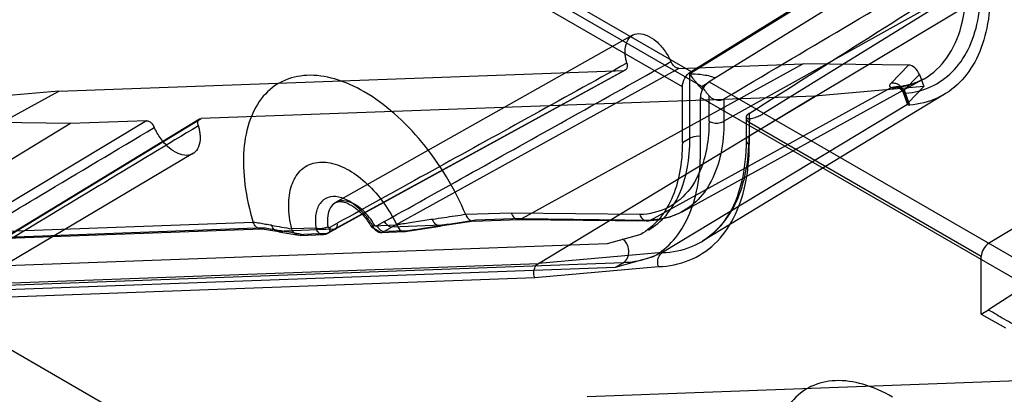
# Model space of a CAD drawing. Header units: millimetres. Extents: x 42 to 325, y 161 to 350.
# Tile 6 of 25: x 144 to 190, y 221 to 239. Entities that reach past the tile are written whole.
import ezdxf

# ---------------------------------------------------------------- set-up
doc = ezdxf.new("R2010")
doc.units = ezdxf.units.MM
doc.header["$LTSCALE"] = 33.284514
doc.layers.get('0').update_dxf_attribs({"linetype": 'CONTINUOUS'})

msp = doc.modelspace()

# ---------------------------------------------------------------- linework, layer by layer
at = {"color": 7}
for p, q in [((201.683, 252.501), (175.696, 236.45)), ((175.752, 236.566), (201.682, 252.582)), ((202.53, 252.092), (176.6, 236.076)), ((151.787, 250.402), (175.752, 236.566)), ((175.342, 235.84), (151.377, 249.676)), ((176.26, 235.854), (154.596, 248.362)), ((192.208, 242.66), (179.15, 234.594)), ((188.636, 240.553), (177.292, 234.228)), ((178.471, 233.547), (189.767, 240.301)), ((173.012, 238.258), (159.1, 230.424)), ((146.13, 235.644), (172.614, 236.614)), ((159.038, 229.177), (172.614, 236.614)), ((159.102, 229.194), (172.679, 236.631)), ((175.175, 236.708), (161.732, 229.276)), ((180.995, 236.921), (167.836, 229.679)), ((175.175, 236.708), (180.995, 236.921)), ((185.943, 236.86), (180.995, 236.921)), ((185.118, 236.007), (185.943, 236.86)), ((175.337, 230), (186.622, 236.198)), ((175.696, 233.442), (175.696, 236.45)), ((185.707, 235.651), (186.447, 236.416)), ((186.447, 236.416), (186.652, 235.852)), ((202.86, 236.51), (189.688, 228.51)), ((173.853, 229.605), (185.13, 235.811)), ((175.342, 233.238), (175.342, 235.84)), ((176.26, 235.854), (176.6, 236.076)), ((176.6, 236.076), (200.5, 222.278)), ((186.652, 235.852), (181.547, 235.406)), ((186.652, 235.852), (185.913, 235.087)), ((132.97, 228.402), (146.13, 235.644)), ((146.13, 235.644), (141.464, 235.231)), ((181.547, 235.406), (152.802, 234.353)), ((168.601, 227.576), (181.547, 235.406)), ((200.091, 221.552), (176.191, 235.35)), ((176.191, 232.748), (176.191, 235.35)), ((187.647, 235.509), (176.294, 228.627)), ((176.591, 234.232), (176.591, 235.427)), ((177.292, 235.279), (177.292, 234.228)), ((185.679, 235.581), (185.882, 235.022)), ((185.913, 235.087), (185.707, 235.651)), ((185.998, 234.991), (185.795, 235.546)), ((185.881, 235.023), (174.407, 228.083)), ((152.732, 234.333), (139.508, 226.297)), ((139.578, 226.317), (152.802, 234.353)), ((178.331, 234.382), (178.331, 233.347)), ((178.471, 234.598), (178.477, 233.143)), ((146.681, 234.129), (133.709, 226.283)), ((150.241, 234.259), (136.885, 226.219)), ((146.681, 234.129), (141.499, 234.198)), ((150.241, 234.259), (146.681, 234.129)), ((189.344, 227.906), (178.477, 234.18)), ((202.86, 233.982), (189.678, 225.399)), ((175.342, 233.238), (175.696, 233.442)), ((152.414, 232.715), (138.674, 224.585)), ((167.328, 229.935), (165.198, 229.862)), ((167.836, 229.679), (165.674, 229.6)), ((173.345, 229.861), (167.328, 229.935)), ((167.836, 229.679), (173.853, 229.605)), ((155.242, 229.497), (132.452, 228.658)), ((155.796, 229.238), (132.97, 228.402)), ((158.179, 229.226), (157.045, 229.194)), ((158.821, 229.253), (159.178, 229.457)), ((160.781, 229.286), (161.235, 229.029)), ((161.971, 229.374), (160.844, 229.323)), ((161.393, 229.541), (161.037, 229.335)), ((161.732, 229.276), (161.381, 229.072)), ((164.069, 229.361), (161.732, 229.276)), ((162.352, 229.071), (164.001, 229.327)), ((165.575, 229.563), (164, 229.327)), ((165.547, 229.561), (167.695, 229.639)), ((167.68, 229.639), (173.697, 229.565)), ((132.829, 228.362), (155.64, 229.198)), ((156.444, 229.056), (155.567, 229.203)), ((156.441, 229.057), (157.371, 228.895)), ((159.038, 229.177), (156.689, 229.091)), ((157.445, 228.89), (158.535, 228.93)), ((158.682, 228.973), (157.607, 228.934)), ((158.682, 228.973), (159.038, 229.177)), ((159.104, 229.195), (158.748, 228.991)), ((161.232, 229.028), (162.322, 229.068)), ((162.455, 229.111), (161.381, 229.072)), ((173.395, 228.935), (171.816, 228.497)), ((171.816, 228.497), (125.252, 226.792)), ((174.407, 228.083), (168.601, 227.576)), ((172.214, 227.402), (173.995, 227.896)), ((189.344, 225.209), (189.344, 227.906)), ((125.65, 225.696), (172.214, 227.402)), ((172.568, 227.606), (126.004, 225.901)), ((143.515, 226.657), (168.601, 227.576)), ((168.425, 226.919), (174.231, 227.427)), ((172.214, 227.402), (172.568, 227.606)), ((143.374, 225.997), (168.425, 226.919)), ((189.344, 225.209), (189.678, 225.399)), ((189.344, 225.209), (190.473, 224.557)), ((153.617, 217.905), (142.69, 224.213)), ((170.879, 221.355), (197.363, 222.325))]:
    msp.add_line(p, q, dxfattribs=at)
for points in [[(185.401, 235.841), (185.38, 235.84), (185.413, 235.834)], [(185.449, 235.823), (185.564, 235.752), (185.679, 235.581)], [(158.535, 228.93), (158.644, 228.947), (158.747, 228.991)]]:
    msp.add_lwpolyline(points, dxfattribs=at)
for centre, radius, start, end in [((178.831, 234.384), 0.5, 173.6988, 180.4039), ((225.136, 623.025), 399.669, 260.05366, 260.19069), ((264.07, -427.463), 664.39, 98.516824, 98.654069), ((226.699, 628.337), 405.335, 260.05447, 260.18567)]:
    msp.add_arc(centre, radius, start, end, dxfattribs=at)
for centre, major_axis, ratio, start_param, end_param in [((211.659, 258.156), (123.646, 73.859), 0.01461, -1.861164, -1.766808), ((211.659, 258.156), (119.403, 76.31), 0.014575, -1.861752, -1.764487), ((186.095, 236.403), (-0.284, 0.42), 0.633888, -1.947552, -0.414641), ((177.534, 237.078), (-1.499, 2.6), 0.577357, -4.57072, -4.387071), ((186.346, 235.208), (0.464, 0.187), 0.222264, 2.678337, 3.117314), ((189.7, 228.109), (0.253, 0.431), 0.582368, 0.824732, 2.360622)]:
    msp.add_ellipse(centre, major_axis=major_axis, ratio=ratio, start_param=start_param, end_param=end_param, dxfattribs=at)
for points, knots in [([(185.273, 235.802), (185.756, 235.842), (186.725, 236.118), (187.857, 237.193), (188.515, 238.747), (188.636, 239.924), (188.636, 240.553)], [0, 0, 0, 0, 0.226734, 0.453099, 0.706157, 1, 1, 1, 1]), ([(185.795, 235.546), (186.206, 235.58), (187.017, 235.777), (188.055, 236.508), (188.806, 237.605), (189.25, 238.992), (189.337, 240.011), (189.337, 240.549)], [0, 0, 0, 0, 0.182793, 0.361114, 0.550228, 0.76143, 1, 1, 1, 1]), ([(189.767, 240.301), (189.767, 239.729), (189.675, 238.646), (189.202, 237.172), (188.403, 236.007), (187.298, 235.233), (186.435, 235.026), (185.998, 234.991)], [0, 0, 0, 0, 0.238583, 0.449744, 0.638801, 0.817111, 1, 1, 1, 1]), ([(172.662, 237.493), (172.662, 237.643), (172.697, 237.92), (172.933, 238.257), (173.317, 238.37), (173.736, 238.255), (174.15, 237.973), (174.528, 237.552), (174.727, 237.208), (174.809, 237.023)], [0, 0, 0, 0, 0.137994, 0.250081, 0.357305, 0.483439, 0.637097, 0.813386, 1, 1, 1, 1]), ([(172.744, 236.947), (172.726, 237.009), (172.696, 237.132), (172.668, 237.315), (172.662, 237.435), (172.662, 237.493)], [0, 0, 0, 0, 0.349286, 0.683427, 1, 1, 1, 1]), ([(172.743, 236.949), (171.186, 236.089), (166.664, 233.593), (162.142, 231.096), (159.177, 229.459)], [0, 0, 0, 0, 0.344286, 1, 1, 1, 1]), ([(161.392, 229.543), (164.327, 231.177), (168.799, 233.67), (173.27, 236.166), (174.808, 237.024)], [0, 0, 0, 0, 0.656035, 1, 1, 1, 1]), ([(172.744, 236.947), (172.759, 236.893), (172.774, 236.795), (172.734, 236.654), (172.651, 236.615), (172.614, 236.614)], [0, 0, 0, 0, 0.410799, 0.726339, 1, 1, 1, 1]), ([(175.175, 236.708), (175.129, 236.706), (175.025, 236.744), (174.9, 236.859), (174.835, 236.964), (174.809, 237.023)], [0, 0, 0, 0, 0.273264, 0.618004, 1, 1, 1, 1]), ([(160.439, 235.61), (160.002, 235.862), (159.136, 236.255), (157.799, 236.457), (156.586, 236.183), (155.627, 235.423), (155.011, 234.276), (154.74, 232.845), (154.809, 231.206), (155.065, 230.077), (155.242, 229.497)], [0, 0, 0, 0, 0.134208, 0.250465, 0.354093, 0.45553, 0.566207, 0.693332, 0.838695, 1, 1, 1, 1]), ([(175.342, 235.84), (175.342, 235.982), (175.438, 236.264), (175.63, 236.491), (175.752, 236.566)], [0, 0, 0, 0, 0.49777, 1, 1, 1, 1]), ([(175.696, 236.45), (175.858, 236.455), (176.226, 236.434), (176.592, 236.369), (176.787, 236.302)], [0, 0, 0, 0, 0.442035, 1, 1, 1, 1]), ([(175.696, 236.45), (175.707, 236.43), (175.759, 236.348), (175.813, 236.268), (175.857, 236.208)], [0, 0, 0, 0, 0.235394, 1, 1, 1, 1]), ([(175.857, 236.208), (175.885, 236.17), (176.01, 236.004), (176.147, 235.846), (176.262, 235.733)], [0, 0, 0, 0, 0.225568, 1, 1, 1, 1]), ([(186.622, 236.198), (186.498, 236.13), (186.24, 236.012), (185.829, 235.894), (185.545, 235.853), (185.401, 235.841)], [0, 0, 0, 0, 0.329472, 0.661646, 1, 1, 1, 1]), ([(176.6, 236.076), (176.478, 236.001), (176.286, 235.774), (176.191, 235.492), (176.191, 235.35)], [0, 0, 0, 0, 0.502226, 1, 1, 1, 1]), ([(185.13, 235.811), (185.106, 235.819), (185.058, 235.845), (185.053, 235.939), (185.094, 235.983), (185.118, 236.007)], [0, 0, 0, 0, 0.304239, 0.587355, 1, 1, 1, 1]), ([(185.707, 235.651), (185.686, 235.708), (185.62, 235.818), (185.477, 235.948), (185.299, 236.014), (185.175, 236.018), (185.118, 236.007)], [0, 0, 0, 0, 0.245794, 0.509525, 0.767334, 1, 1, 1, 1]), ([(185.13, 235.811), (185.202, 235.842), (185.367, 235.867), (185.596, 235.764), (185.69, 235.624), (185.717, 235.548)], [0, 0, 0, 0, 0.332332, 0.660357, 1, 1, 1, 1]), ([(185.13, 235.811), (185.143, 235.807), (185.172, 235.801), (185.22, 235.798), (185.254, 235.8), (185.273, 235.802)], [0, 0, 0, 0, 0.286052, 0.616759, 1, 1, 1, 1]), ([(185.273, 235.802), (185.293, 235.813), (185.34, 235.833), (185.404, 235.843), (185.459, 235.841), (185.498, 235.834), (185.535, 235.823), (185.571, 235.808), (185.606, 235.789), (185.64, 235.765), (185.673, 235.737), (185.716, 235.691), (185.759, 235.628), (185.785, 235.573), (185.795, 235.546)], [0, 0, 0, 0, 0.10455, 0.230114, 0.291167, 0.351098, 0.409949, 0.467703, 0.526601, 0.589001, 0.654953, 0.724385, 0.872536, 1, 1, 1, 1]), ([(165.197, 229.862), (164.94, 230.471), (164.337, 231.652), (163.208, 233.251), (161.914, 234.601), (160.937, 235.322), (160.439, 235.61)], [0, 0, 0, 0, 0.26192, 0.523056, 0.772074, 1, 1, 1, 1]), ([(176.591, 235.427), (176.651, 235.358), (176.802, 235.248), (177.06, 235.198), (177.227, 235.24), (177.292, 235.279)], [0, 0, 0, 0, 0.358123, 0.70319, 1, 1, 1, 1]), ([(185.707, 235.651), (185.691, 235.635), (185.667, 235.604), (185.688, 235.562), (185.707, 235.552), (185.717, 235.548)], [0, 0, 0, 0, 0.529437, 0.734876, 1, 1, 1, 1]), ([(185.717, 235.548), (185.731, 235.545), (185.757, 235.543), (185.783, 235.545), (185.795, 235.546)], [0, 0, 0, 0, 0.534885, 1, 1, 1, 1]), ([(185.998, 234.991), (185.978, 234.989), (185.945, 234.989), (185.902, 234.997), (185.884, 235.014), (185.881, 235.023)], [0, 0, 0, 0, 0.457272, 0.77826, 1, 1, 1, 1]), ([(152.672, 234.02), (152.656, 234.073), (152.641, 234.172), (152.682, 234.313), (152.765, 234.351), (152.802, 234.353)], [0, 0, 0, 0, 0.410802, 0.726341, 1, 1, 1, 1]), ([(178.423, 234.565), (178.386, 234.528), (178.321, 234.447), (178.34, 234.277), (178.428, 234.209), (178.477, 234.18)], [0, 0, 0, 0, 0.336733, 0.627766, 1, 1, 1, 1]), ([(178.423, 234.564), (178.387, 234.535), (178.314, 234.48), (178.366, 234.338), (178.46, 234.351), (178.505, 234.356)], [0, 0, 0, 0, 0.380287, 0.622115, 1, 1, 1, 1]), ([(178.505, 234.356), (178.499, 234.336), (178.489, 234.297), (178.479, 234.238), (178.477, 234.199), (178.477, 234.18)], [0, 0, 0, 0, 0.352488, 0.685618, 1, 1, 1, 1]), ([(178.505, 234.356), (178.549, 234.361), (178.635, 234.375), (178.758, 234.409), (178.873, 234.452), (178.978, 234.5), (179.07, 234.547), (179.125, 234.579), (179.15, 234.594)], [0, 0, 0, 0, 0.189662, 0.375268, 0.554592, 0.723371, 0.874162, 1, 1, 1, 1]), ([(137.229, 225.954), (139.918, 227.562), (144.377, 230.226), (148.837, 232.887), (150.608, 233.942)], [0, 0, 0, 0, 0.60317, 1, 1, 1, 1]), ([(152.672, 234.018), (151.21, 233.136), (146.797, 230.473), (142.384, 227.812), (139.434, 226.032)], [0, 0, 0, 0, 0.331423, 1, 1, 1, 1]), ([(150.241, 234.259), (150.287, 234.261), (150.39, 234.223), (150.515, 234.108), (150.581, 234.003), (150.607, 233.944)], [0, 0, 0, 0, 0.273246, 0.617963, 1, 1, 1, 1]), ([(152.754, 233.473), (152.754, 233.324), (152.718, 233.047), (152.483, 232.709), (152.098, 232.597), (151.68, 232.712), (151.265, 232.993), (150.888, 233.414), (150.689, 233.759), (150.607, 233.944)], [0, 0, 0, 0, 0.137996, 0.250084, 0.357309, 0.483444, 0.637105, 0.813396, 1, 1, 1, 1]), ([(152.672, 234.02), (152.689, 233.958), (152.719, 233.835), (152.747, 233.652), (152.754, 233.532), (152.754, 233.473)], [0, 0, 0, 0, 0.349281, 0.683424, 1, 1, 1, 1]), ([(177.292, 234.228), (177.292, 233.719), (177.208, 232.755), (176.775, 231.448), (176.041, 230.426), (175.028, 229.77), (174.247, 229.62), (173.853, 229.605)], [0, 0, 0, 0, 0.238187, 0.448767, 0.637177, 0.815582, 1, 1, 1, 1]), ([(176.591, 234.232), (176.591, 234.018), (176.575, 233.602), (176.497, 232.997), (176.409, 232.611), (176.356, 232.426)], [0, 0, 0, 0, 0.350443, 0.683772, 1, 1, 1, 1]), ([(176.591, 234.232), (176.659, 234.192), (176.822, 234.144), (177.065, 234.144), (177.225, 234.191), (177.292, 234.228)], [0, 0, 0, 0, 0.326185, 0.683503, 1, 1, 1, 1]), ([(173.753, 229.141), (174.062, 229.321), (174.641, 229.809), (175.257, 230.818), (175.624, 232.061), (175.696, 232.966), (175.696, 233.442)], [0, 0, 0, 0, 0.217755, 0.450953, 0.710242, 1, 1, 1, 1]), ([(174.407, 228.083), (174.872, 228.1), (175.795, 228.278), (176.992, 229.054), (177.86, 230.261), (178.372, 231.807), (178.471, 232.946), (178.471, 233.547)], [0, 0, 0, 0, 0.184418, 0.362823, 0.551233, 0.761813, 1, 1, 1, 1]), ([(175.696, 233.442), (175.729, 233.462), (175.887, 233.532), (176.064, 233.55), (176.195, 233.541)], [0, 0, 0, 0, 0.227965, 1, 1, 1, 1]), ([(178.471, 233.547), (178.421, 233.517), (178.328, 233.442), (178.328, 233.249), (178.424, 233.173), (178.477, 233.143)], [0, 0, 0, 0, 0.346356, 0.64016, 1, 1, 1, 1]), ([(175.342, 233.238), (175.342, 232.762), (175.27, 231.856), (174.903, 230.611), (174.285, 229.602), (173.705, 229.114), (173.395, 228.935)], [0, 0, 0, 0, 0.289789, 0.54907, 0.782243, 1, 1, 1, 1]), ([(174.231, 227.427), (174.718, 227.445), (175.682, 227.633), (176.932, 228.445), (177.838, 229.706), (178.374, 231.322), (178.477, 232.513), (178.477, 233.143)], [0, 0, 0, 0, 0.184648, 0.362918, 0.551069, 0.761472, 1, 1, 1, 1]), ([(178.331, 233.347), (178.331, 232.669), (178.207, 231.403), (177.545, 229.717), (176.741, 228.898), (176.294, 228.627)], [0, 0, 0, 0, 0.38063, 0.706463, 1, 1, 1, 1]), ([(173.995, 227.896), (174.345, 228.097), (174.999, 228.647), (175.695, 229.786), (176.109, 231.189), (176.191, 232.211), (176.191, 232.748)], [0, 0, 0, 0, 0.217757, 0.45093, 0.710211, 1, 1, 1, 1]), ([(157.046, 229.194), (156.958, 229.554), (156.859, 230.24), (156.971, 231.193), (157.371, 231.936), (158.061, 232.343), (158.912, 232.328), (159.456, 232.095), (159.732, 231.935)], [0, 0, 0, 0, 0.210242, 0.388355, 0.535746, 0.670924, 0.81944, 1, 1, 1, 1]), ([(176.356, 232.426), (176.217, 231.945), (175.817, 231.053), (174.72, 230.093), (173.801, 229.878), (173.345, 229.861)], [0, 0, 0, 0, 0.355864, 0.675667, 1, 1, 1, 1]), ([(159.732, 231.935), (160.035, 231.76), (160.627, 231.302), (161.381, 230.429), (161.793, 229.74), (161.97, 229.374)], [0, 0, 0, 0, 0.304991, 0.645741, 1, 1, 1, 1]), ([(159.811, 230.446), (159.638, 230.556), (159.295, 230.718), (158.74, 230.721), (158.316, 230.394), (158.133, 229.848), (158.147, 229.444), (158.179, 229.226)], [0, 0, 0, 0, 0.221357, 0.401366, 0.568552, 0.762017, 1, 1, 1, 1]), ([(160.077, 230.29), (159.949, 230.372), (159.694, 230.495), (159.288, 230.528), (158.946, 230.352), (158.748, 230.002), (158.715, 229.728), (158.715, 229.58)], [0, 0, 0, 0, 0.228902, 0.419618, 0.5914, 0.777387, 1, 1, 1, 1]), ([(159.1, 230.424), (159.169, 230.462), (159.368, 230.492), (159.698, 230.392), (160.076, 230.153), (160.458, 229.776), (160.68, 229.46), (160.781, 229.286)], [0, 0, 0, 0, 0.108827, 0.262638, 0.468903, 0.721251, 1, 1, 1, 1]), ([(160.844, 229.323), (160.754, 229.479), (160.555, 229.772), (160.208, 230.153), (159.946, 230.36), (159.811, 230.446)], [0, 0, 0, 0, 0.351113, 0.688439, 1, 1, 1, 1]), ([(160.925, 229.368), (160.851, 229.496), (160.688, 229.737), (160.403, 230.049), (160.188, 230.22), (160.077, 230.29)], [0, 0, 0, 0, 0.351142, 0.688425, 1, 1, 1, 1]), ([(165.198, 229.862), (165.03, 229.84), (164.69, 229.793), (164.173, 229.713), (163.823, 229.662), (163.645, 229.637)], [0, 0, 0, 0, 0.323505, 0.65641, 1, 1, 1, 1]), ([(165.198, 229.862), (165.224, 229.788), (165.297, 229.657), (165.483, 229.54), (165.622, 229.568), (165.674, 229.6)], [0, 0, 0, 0, 0.382121, 0.702458, 1, 1, 1, 1]), ([(167.328, 229.935), (167.354, 229.861), (167.432, 229.728), (167.632, 229.618), (167.778, 229.647), (167.836, 229.679)], [0, 0, 0, 0, 0.366235, 0.689157, 1, 1, 1, 1]), ([(173.345, 229.861), (173.371, 229.787), (173.449, 229.654), (173.649, 229.544), (173.795, 229.573), (173.853, 229.605)], [0, 0, 0, 0, 0.36625, 0.689187, 1, 1, 1, 1]), ([(175.337, 230), (175.176, 229.912), (174.837, 229.76), (174.289, 229.613), (173.907, 229.572), (173.712, 229.565)], [0, 0, 0, 0, 0.323585, 0.65501, 1, 1, 1, 1]), ([(155.796, 229.238), (155.728, 229.205), (155.57, 229.177), (155.354, 229.286), (155.269, 229.422), (155.242, 229.497)], [0, 0, 0, 0, 0.329424, 0.651736, 1, 1, 1, 1]), ([(156.104, 229.361), (156.01, 229.376), (155.82, 229.406), (155.534, 229.456), (155.34, 229.484), (155.242, 229.497)], [0, 0, 0, 0, 0.326346, 0.660358, 1, 1, 1, 1]), ([(155.796, 229.238), (155.899, 229.221), (156.101, 229.187), (156.399, 229.137), (156.593, 229.106), (156.689, 229.091)], [0, 0, 0, 0, 0.348021, 0.677099, 1, 1, 1, 1]), ([(156.689, 229.091), (156.617, 229.057), (156.451, 229.03), (156.221, 229.138), (156.13, 229.282), (156.104, 229.361)], [0, 0, 0, 0, 0.330288, 0.656644, 1, 1, 1, 1]), ([(158.737, 229.288), (158.728, 229.282), (158.691, 229.263), (158.639, 229.243), (158.583, 229.226), (158.54, 229.216), (158.498, 229.208), (158.457, 229.203), (158.416, 229.199), (158.374, 229.197), (158.332, 229.198), (158.276, 229.202), (158.225, 229.211), (158.189, 229.222), (158.179, 229.226)], [0, 0, 0, 0, 0.059819, 0.212642, 0.290334, 0.366964, 0.44134, 0.512511, 0.58321, 0.65609, 0.730104, 0.804005, 0.94582, 1, 1, 1, 1]), ([(158.682, 228.973), (158.636, 228.947), (158.533, 228.915), (158.378, 228.954), (158.251, 229.063), (158.198, 229.167), (158.179, 229.226)], [0, 0, 0, 0, 0.244959, 0.47161, 0.714726, 1, 1, 1, 1]), ([(158.821, 229.253), (158.824, 229.242), (158.829, 229.204), (158.831, 229.153), (158.823, 229.106), (158.815, 229.076), (158.804, 229.05), (158.79, 229.028), (158.773, 229.009), (158.754, 228.994), (158.731, 228.982), (158.706, 228.975), (158.689, 228.973), (158.682, 228.973)], [0, 0, 0, 0, 0.100729, 0.320716, 0.416723, 0.503389, 0.581432, 0.651942, 0.719435, 0.788138, 0.85925, 0.934345, 1, 1, 1, 1]), ([(158.715, 229.58), (158.715, 229.549), (158.717, 229.484), (158.724, 229.387), (158.733, 229.321), (158.737, 229.288)], [0, 0, 0, 0, 0.323903, 0.657396, 1, 1, 1, 1]), ([(158.821, 229.253), (158.806, 229.245), (158.776, 229.238), (158.745, 229.261), (158.739, 229.279), (158.737, 229.288)], [0, 0, 0, 0, 0.4935, 0.734401, 1, 1, 1, 1]), ([(159.038, 229.177), (159.071, 229.178), (159.144, 229.207), (159.192, 229.324), (159.187, 229.41), (159.178, 229.457)], [0, 0, 0, 0, 0.281923, 0.595305, 1, 1, 1, 1]), ([(160.925, 229.368), (160.916, 229.363), (160.889, 229.347), (160.852, 229.326), (160.818, 229.306), (160.748, 229.267), (160.823, 229.311), (160.844, 229.323)], [0, 0, 0, 0, 0.133176, 0.399924, 0.500378, 0.694026, 1, 1, 1, 1]), ([(160.844, 229.323), (160.868, 229.264), (160.931, 229.159), (161.069, 229.052), (161.23, 229.014), (161.335, 229.045), (161.381, 229.072)], [0, 0, 0, 0, 0.287001, 0.534289, 0.762341, 1, 1, 1, 1]), ([(160.925, 229.368), (160.935, 229.351), (160.958, 229.331), (161.001, 229.321), (161.025, 229.327), (161.037, 229.335)], [0, 0, 0, 0, 0.461275, 0.657258, 1, 1, 1, 1]), ([(161.037, 229.335), (161.044, 229.323), (161.067, 229.283), (161.103, 229.235), (161.143, 229.19), (161.174, 229.162), (161.203, 229.137), (161.233, 229.117), (161.263, 229.101), (161.293, 229.087), (161.324, 229.077), (161.353, 229.072), (161.372, 229.071), (161.381, 229.072)], [0, 0, 0, 0, 0.090268, 0.301179, 0.399466, 0.491433, 0.576448, 0.65425, 0.72842, 0.801983, 0.874139, 0.944276, 1, 1, 1, 1]), ([(161.732, 229.276), (161.718, 229.275), (161.682, 229.278), (161.627, 229.297), (161.568, 229.331), (161.511, 229.379), (161.449, 229.448), (161.412, 229.506), (161.393, 229.541)], [0, 0, 0, 0, 0.092758, 0.235349, 0.383407, 0.545584, 0.733048, 1, 1, 1, 1]), ([(163.644, 229.64), (163.524, 229.621), (163.268, 229.582), (162.888, 229.523), (162.513, 229.465), (162.211, 229.418), (162.032, 229.39), (161.968, 229.38)], [0, 0, 0, 0, 0.21487, 0.457703, 0.680498, 0.885736, 1, 1, 1, 1]), ([(161.971, 229.374), (161.986, 229.334), (162.021, 229.26), (162.09, 229.167), (162.174, 229.099), (162.271, 229.065), (162.369, 229.068), (162.429, 229.094), (162.455, 229.111)], [0, 0, 0, 0, 0.200064, 0.382409, 0.545633, 0.700922, 0.853118, 1, 1, 1, 1]), ([(162.455, 229.111), (162.503, 229.119), (162.666, 229.144), (162.953, 229.188), (163.328, 229.246), (163.703, 229.305), (163.954, 229.344), (164.069, 229.361)], [0, 0, 0, 0, 0.089558, 0.302495, 0.533684, 0.785696, 1, 1, 1, 1]), ([(164.101, 229.363), (164.048, 229.332), (163.913, 229.3), (163.737, 229.432), (163.671, 229.561), (163.645, 229.637)], [0, 0, 0, 0, 0.300074, 0.603937, 1, 1, 1, 1]), ([(157.607, 228.934), (157.539, 228.898), (157.375, 228.867), (157.155, 228.981), (157.071, 229.119), (157.045, 229.194)], [0, 0, 0, 0, 0.332591, 0.66157, 1, 1, 1, 1]), ([(172.568, 227.606), (172.75, 227.711), (172.944, 228.181), (172.708, 228.633), (172.517, 228.719)], [0, 0, 0, 0, 0.501188, 1, 1, 1, 1]), ([(174.004, 227.925), (173.894, 227.877), (173.434, 227.701), (172.939, 227.62), (172.568, 227.606)], [0, 0, 0, 0, 0.244227, 1, 1, 1, 1]), ([(174.231, 227.427), (174.201, 227.506), (174.175, 227.678), (174.235, 227.919), (174.343, 228.045), (174.407, 228.083)], [0, 0, 0, 0, 0.351675, 0.69353, 1, 1, 1, 1]), ([(168.425, 226.919), (168.395, 226.999), (168.37, 227.171), (168.43, 227.412), (168.538, 227.538), (168.601, 227.576)], [0, 0, 0, 0, 0.351671, 0.693535, 1, 1, 1, 1]), ([(190.802, 224.749), (190.676, 224.822), (190.424, 224.963), (190.05, 225.179), (189.802, 225.326), (189.678, 225.398)], [0, 0, 0, 0, 0.334426, 0.667752, 1, 1, 1, 1]), ([(197.492, 222.66), (195.992, 221.832), (191.47, 219.336), (186.948, 216.839), (183.926, 215.171)], [0, 0, 0, 0, 0.331743, 1, 1, 1, 1]), ([(186.141, 215.254), (188.841, 216.758), (193.313, 219.25), (197.784, 221.746), (199.557, 222.736)], [0, 0, 0, 0, 0.60347, 1, 1, 1, 1]), ([(185.188, 221.321), (184.751, 221.573), (183.885, 221.966), (182.547, 222.169), (181.335, 221.895), (180.376, 221.134), (179.76, 219.987), (179.489, 218.557), (179.557, 216.918), (179.813, 215.788), (179.991, 215.209)], [0, 0, 0, 0, 0.134208, 0.250465, 0.354093, 0.45553, 0.566207, 0.693332, 0.838695, 1, 1, 1, 1])]:
    msp.add_open_spline(points, degree=3, knots=knots, dxfattribs=at)
for points in [[(176.787, 236.302), (176.824, 236.289), (176.862, 236.275), (176.898, 236.258)], [(178.471, 234.598), (178.46, 234.591), (178.449, 234.584), (178.438, 234.576)], [(164.101, 229.363), (164.093, 229.362), (164.085, 229.36), (164.078, 229.361)]]:
    msp.add_open_spline(points, degree=3, dxfattribs=at)

doc.saveas('drawing.dxf')
